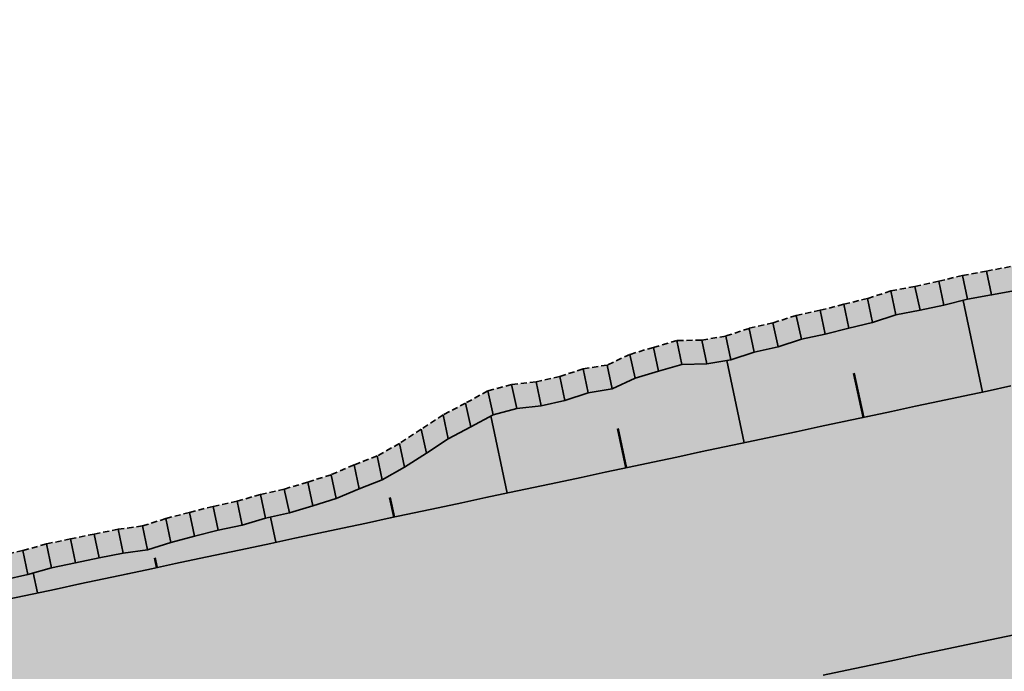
# Model space of a CAD drawing. Header units: metres. Extents: x 203098 to 221755, y 395694 to 403071.
# Tile 39 of 72: x 204269 to 204309, y 395820 to 395847. Entities that reach past the tile are written whole.
import ezdxf

# ---------------------------------------------------------------- set-up
doc = ezdxf.new("R2010")
doc.units = ezdxf.units.M
doc.linetypes.add('DASHED2', pattern=[0.375, 0.25, -0.125])
doc.layers.add('C3D-CORRIDOR', color=7, linetype='Continuous')
for name, color, linetype, lineweight in [('N-WA-GR-GRAS-V', 61, 'Continuous', 18), ('N-WA-GW-DIJK_TEEN_BINNEN-G', 90, 'Continuous', 35), ('N-WA-GW-WATERBODEM-G', 122, 'Continuous', 35), ('N-WA-KG-ONDERHOUDGRENS_WATERSCHAP-G', 170, 'DASHED2', 35)]:
    doc.layers.add(name, color=color, linetype=linetype, lineweight=lineweight)
doc.layers.add('N-WA-GW-WATERBODEM-V', color=7, linetype='Continuous', lineweight=35, true_color=0x00cc99)

msp = doc.modelspace()

# ---------------------------------------------------------------- hatches: boundary and pattern name
at = {"layer": 'N-WA-GR-GRAS-V', "linetype": 'Continuous', "lineweight": 18}
for points in [[(204361.631, 395843.242), (204361.478, 395843.21), (204360.5, 395843.002), (204359.522, 395842.794), (204358.544, 395842.585), (204357.566, 395842.377), (204356.588, 395842.169), (204355.61, 395841.961), (204354.632, 395841.753), (204353.654, 395841.545), (204352.675, 395841.337), (204351.697, 395841.128), (204350.719, 395840.92), (204349.741, 395840.712), (204348.763, 395840.504), (204347.785, 395840.296), (204346.807, 395840.088), (204345.829, 395839.879), (204344.851, 395839.671), (204343.873, 395839.463), (204342.894, 395839.255), (204341.916, 395839.047), (204340.938, 395838.839), (204339.96, 395838.63), (204338.982, 395838.422), (204338.004, 395838.214), (204337.026, 395838.006), (204336.048, 395837.798), (204335.07, 395837.59), (204334.092, 395837.381), (204333.114, 395837.173), (204332.135, 395836.965), (204331.157, 395836.757), (204330.179, 395836.549), (204329.201, 395836.341), (204328.223, 395836.133), (204327.245, 395835.924), (204326.267, 395835.716), (204325.289, 395835.508), (204324.311, 395835.3), (204323.333, 395835.092), (204322.354, 395834.884), (204321.376, 395834.675), (204320.398, 395834.467), (204319.42, 395834.259), (204318.442, 395834.051), (204317.464, 395833.843), (204316.486, 395833.635), (204315.508, 395833.426), (204314.53, 395833.218), (204313.552, 395833.01), (204312.574, 395832.802), (204311.595, 395832.594), (204310.617, 395832.386), (204309.639, 395832.177), (204308.661, 395831.969), (204307.683, 395831.761), (204306.705, 395831.553), (204305.727, 395831.345), (204304.749, 395831.137), (204303.771, 395830.929), (204302.793, 395830.72), (204301.815, 395830.512), (204300.836, 395830.304), (204299.858, 395830.096), (204298.88, 395829.888), (204297.902, 395829.68), (204296.924, 395829.471), (204295.946, 395829.263), (204294.968, 395829.055), (204293.99, 395828.847), (204293.012, 395828.639), (204292.034, 395828.431), (204291.055, 395828.222), (204290.077, 395828.014), (204289.099, 395827.806), (204288.121, 395827.598), (204287.143, 395827.39), (204286.165, 395827.182), (204285.187, 395826.974), (204284.209, 395826.765), (204283.231, 395826.557), (204282.253, 395826.349), (204281.275, 395826.141), (204280.296, 395825.933), (204279.318, 395825.725), (204278.34, 395825.516), (204277.362, 395825.308), (204276.384, 395825.1), (204275.406, 395824.892), (204274.428, 395824.684), (204273.45, 395824.476), (204272.472, 395824.267), (204271.494, 395824.059), (204270.515, 395823.851), (204269.537, 395823.643), (204268.559, 395823.435), (204267.581, 395823.227), (204266.603, 395823.018), (204265.625, 395822.81), (204264.647, 395822.602), (204263.669, 395822.394), (204262.691, 395822.186), (204261.713, 395821.978), (204260.735, 395821.77), (204259.756, 395821.561), (204259.368, 395823.386), (204260.344, 395823.603), (204261.309, 395823.874), (204262.307, 395823.988), (204263.336, 395823.96), (204264.386, 395823.826), (204265.613, 395822.867), (204266.512, 395823.446), (204267.439, 395823.893), (204268.389, 395824.235), (204269.365, 395824.451), (204270.33, 395824.724), (204271.309, 395824.927), (204272.288, 395825.129), (204273.269, 395825.323), (204274.262, 395825.461), (204275.22, 395825.765), (204276.189, 395826.016), (204277.159, 395826.263), (204278.137, 395826.472), (204279.1, 395826.752), (204280.075, 395826.973), (204281.037, 395827.259), (204281.995, 395827.562), (204282.932, 395827.962), (204283.875, 395828.332), (204284.789, 395828.842), (204285.688, 395829.422), (204286.584, 395830.017), (204287.504, 395830.496), (204288.42, 395831), (204289.388, 395831.255), (204290.387, 395831.363), (204291.362, 395831.587), (204292.317, 395831.902), (204293.306, 395832.058), (204294.236, 395832.495), (204295.197, 395832.781), (204296.16, 395833.06), (204297.178, 395833.084), (204298.165, 395833.247), (204299.121, 395833.563), (204300.095, 395833.789), (204301.052, 395834.094), (204302.03, 395834.302), (204302.999, 395834.554), (204303.972, 395834.785), (204304.928, 395835.098), (204305.912, 395835.28), (204306.889, 395835.495), (204307.861, 395835.731), (204308.845, 395835.91), (204309.828, 395836.095), (204310.793, 395836.363), (204311.759, 395836.631), (204312.711, 395836.96), (204313.683, 395837.195), (204314.672, 395837.352), (204315.636, 395837.627), (204316.625, 395837.787), (204317.588, 395838.062), (204318.526, 395838.459), (204319.565, 395838.384), (204320.687, 395837.916), (204321.787, 395837.549), (204322.646, 395838.316), (204323.625, 395838.521), (204324.605, 395838.721), (204325.599, 395838.852), (204326.601, 395838.952), (204327.579, 395839.161), (204328.557, 395839.37), (204329.513, 395839.68), (204330.477, 395839.953), (204331.466, 395840.112), (204332.451, 395840.286), (204333.435, 395840.467), (204334.417, 395840.657), (204335.407, 395840.81), (204336.396, 395840.966), (204337.366, 395841.212), (204338.346, 395841.413), (204339.311, 395841.683), (204340.294, 395841.868), (204341.29, 395841.989), (204342.284, 395842.123), (204343.279, 395842.251), (204344.26, 395842.447), (204345.249, 395842.604), (204346.23, 395842.799), (204347.189, 395843.095), (204348.177, 395843.255), (204349.156, 395843.46), (204350.131, 395843.682), (204351.108, 395843.899), (204352.073, 395844.167), (204353.038, 395844.437), (204354.006, 395844.692), (204354.987, 395844.888), (204355.963, 395845.104), (204356.94, 395845.321), (204357.916, 395845.537), (204358.892, 395845.753), (204359.869, 395845.969), (204360.845, 395846.185), (204360.997, 395846.219), (204361.631, 395843.242)], [(204363.712, 395833.461), (204363.56, 395833.429), (204362.582, 395833.221), (204361.604, 395833.013), (204360.626, 395832.805), (204359.648, 395832.596), (204358.669, 395832.388), (204357.691, 395832.18), (204356.713, 395831.972), (204355.735, 395831.764), (204354.757, 395831.556), (204353.779, 395831.347), (204352.801, 395831.139), (204351.823, 395830.931), (204350.845, 395830.723), (204349.867, 395830.515), (204348.888, 395830.307), (204347.91, 395830.098), (204346.932, 395829.89), (204345.954, 395829.682), (204344.976, 395829.474), (204343.998, 395829.266), (204343.02, 395829.058), (204342.042, 395828.849), (204341.064, 395828.641), (204340.086, 395828.433), (204339.108, 395828.225), (204338.129, 395828.017), (204337.151, 395827.809), (204336.173, 395827.601), (204335.195, 395827.392), (204334.217, 395827.184), (204333.239, 395826.976), (204332.261, 395826.768), (204331.283, 395826.56), (204330.305, 395826.352), (204329.327, 395826.143), (204328.348, 395825.935), (204327.37, 395825.727), (204326.392, 395825.519), (204325.414, 395825.311), (204324.436, 395825.103), (204323.458, 395824.894), (204322.48, 395824.686), (204321.502, 395824.478), (204320.524, 395824.27), (204319.546, 395824.062), (204318.568, 395823.854), (204317.589, 395823.646), (204316.611, 395823.437), (204315.633, 395823.229), (204314.655, 395823.021), (204313.677, 395822.813), (204312.699, 395822.605), (204311.721, 395822.397), (204310.743, 395822.188), (204309.765, 395821.98), (204308.787, 395821.772), (204307.808, 395821.564), (204306.83, 395821.356), (204305.852, 395821.148), (204304.874, 395820.939), (204303.896, 395820.731), (204302.918, 395820.523), (204301.94, 395820.315), (204300.962, 395820.107), (204299.984, 395819.899), (204299.006, 395819.69), (204298.028, 395819.482), (204297.049, 395819.274), (204296.071, 395819.066), (204295.093, 395818.858), (204294.115, 395818.65), (204293.137, 395818.442), (204292.159, 395818.233), (204291.181, 395818.025), (204290.203, 395817.817), (204289.225, 395817.609), (204288.247, 395817.401), (204287.268, 395817.193), (204286.29, 395816.984), (204285.312, 395816.776), (204284.334, 395816.568), (204283.356, 395816.36), (204282.378, 395816.152), (204281.4, 395815.944), (204280.422, 395815.735), (204279.444, 395815.527), (204278.466, 395815.319), (204277.488, 395815.111), (204276.509, 395814.903), (204275.531, 395814.695), (204274.553, 395814.486), (204273.575, 395814.278), (204272.597, 395814.07), (204271.619, 395813.862), (204270.641, 395813.654), (204269.663, 395813.446), (204268.685, 395813.238), (204267.707, 395813.029), (204266.728, 395812.821), (204265.75, 395812.613), (204264.772, 395812.405), (204263.794, 395812.197), (204262.816, 395811.989), (204261.838, 395811.78), (204259.756, 395821.561), (204260.735, 395821.77), (204261.713, 395821.978), (204262.691, 395822.186), (204263.669, 395822.394), (204264.647, 395822.602), (204265.625, 395822.81), (204266.603, 395823.018), (204267.581, 395823.227), (204268.559, 395823.435), (204269.537, 395823.643), (204270.515, 395823.851), (204271.494, 395824.059), (204272.472, 395824.267), (204273.45, 395824.476), (204274.428, 395824.684), (204275.406, 395824.892), (204276.384, 395825.1), (204277.362, 395825.308), (204278.34, 395825.516), (204279.318, 395825.725), (204280.296, 395825.933), (204281.275, 395826.141), (204282.253, 395826.349), (204283.231, 395826.557), (204284.209, 395826.765), (204285.187, 395826.974), (204286.165, 395827.182), (204287.143, 395827.39), (204288.121, 395827.598), (204289.099, 395827.806), (204290.077, 395828.014), (204291.055, 395828.222), (204292.034, 395828.431), (204293.012, 395828.639), (204293.99, 395828.847), (204294.968, 395829.055), (204295.946, 395829.263), (204296.924, 395829.471), (204297.902, 395829.68), (204298.88, 395829.888), (204299.858, 395830.096), (204300.836, 395830.304), (204301.815, 395830.512), (204302.793, 395830.72), (204303.771, 395830.929), (204304.749, 395831.137), (204305.727, 395831.345), (204306.705, 395831.553), (204307.683, 395831.761), (204308.661, 395831.969), (204309.639, 395832.177), (204310.617, 395832.386), (204311.595, 395832.594), (204312.574, 395832.802), (204313.552, 395833.01), (204314.53, 395833.218), (204315.508, 395833.426), (204316.486, 395833.635), (204317.464, 395833.843), (204318.442, 395834.051), (204319.42, 395834.259), (204320.398, 395834.467), (204321.376, 395834.675), (204322.354, 395834.884), (204323.333, 395835.092), (204324.311, 395835.3), (204325.289, 395835.508), (204326.267, 395835.716), (204327.245, 395835.924), (204328.223, 395836.133), (204329.201, 395836.341), (204330.179, 395836.549), (204331.157, 395836.757), (204332.135, 395836.965), (204333.114, 395837.173), (204334.092, 395837.381), (204335.07, 395837.59), (204336.048, 395837.798), (204337.026, 395838.006), (204338.004, 395838.214), (204338.982, 395838.422), (204339.96, 395838.63), (204340.938, 395838.839), (204341.916, 395839.047), (204342.894, 395839.255), (204343.873, 395839.463), (204344.851, 395839.671), (204345.829, 395839.879), (204346.807, 395840.088), (204347.785, 395840.296), (204348.763, 395840.504), (204349.741, 395840.712), (204350.719, 395840.92), (204351.697, 395841.128), (204352.675, 395841.337), (204353.654, 395841.545), (204354.632, 395841.753), (204355.61, 395841.961), (204356.588, 395842.169), (204357.566, 395842.377), (204358.544, 395842.585), (204359.522, 395842.794), (204360.5, 395843.002), (204361.478, 395843.21), (204361.631, 395843.242), (204363.712, 395833.461)], [(204364.337, 395830.527), (204364.184, 395830.495), (204363.206, 395830.287), (204362.228, 395830.078), (204361.25, 395829.87), (204360.272, 395829.662), (204359.294, 395829.454), (204358.316, 395829.246), (204357.338, 395829.038), (204356.36, 395828.829), (204355.382, 395828.621), (204354.403, 395828.413), (204353.425, 395828.205), (204352.447, 395827.997), (204351.469, 395827.789), (204350.491, 395827.58), (204349.513, 395827.372), (204348.535, 395827.164), (204347.557, 395826.956), (204346.579, 395826.748), (204345.601, 395826.54), (204344.622, 395826.332), (204343.644, 395826.123), (204342.666, 395825.915), (204341.688, 395825.707), (204340.71, 395825.499), (204339.732, 395825.291), (204338.754, 395825.083), (204337.776, 395824.874), (204336.798, 395824.666), (204335.82, 395824.458), (204334.842, 395824.25), (204333.863, 395824.042), (204332.885, 395823.834), (204331.907, 395823.625), (204330.929, 395823.417), (204329.951, 395823.209), (204328.973, 395823.001), (204327.995, 395822.793), (204327.017, 395822.585), (204326.039, 395822.376), (204325.061, 395822.168), (204324.082, 395821.96), (204323.104, 395821.752), (204322.126, 395821.544), (204321.148, 395821.336), (204320.17, 395821.128), (204319.192, 395820.919), (204318.214, 395820.711), (204317.236, 395820.503), (204316.258, 395820.295), (204315.28, 395820.087), (204314.302, 395819.879), (204313.323, 395819.67), (204312.345, 395819.462), (204311.367, 395819.254), (204310.389, 395819.046), (204309.411, 395818.838), (204308.433, 395818.63), (204307.455, 395818.421), (204306.477, 395818.213), (204305.499, 395818.005), (204304.521, 395817.797), (204303.542, 395817.589), (204302.564, 395817.381), (204301.586, 395817.173), (204300.608, 395816.964), (204299.63, 395816.756), (204298.652, 395816.548), (204297.674, 395816.34), (204296.696, 395816.132), (204295.718, 395815.924), (204294.74, 395815.715), (204293.762, 395815.507), (204292.783, 395815.299), (204291.805, 395815.091), (204290.827, 395814.883), (204289.849, 395814.675), (204288.871, 395814.466), (204287.893, 395814.258), (204286.915, 395814.05), (204285.937, 395813.842), (204284.959, 395813.634), (204283.981, 395813.426), (204283.002, 395813.217), (204282.024, 395813.009), (204281.046, 395812.801), (204280.068, 395812.593), (204279.09, 395812.385), (204278.112, 395812.177), (204277.134, 395811.969), (204276.156, 395811.76), (204275.178, 395811.552), (204274.2, 395811.344), (204273.222, 395811.136), (204272.243, 395810.928), (204271.265, 395810.72), (204270.287, 395810.511), (204269.309, 395810.303), (204268.331, 395810.095), (204267.353, 395809.887), (204266.375, 395809.679), (204265.397, 395809.471), (204264.419, 395809.262), (204263.441, 395809.054), (204262.462, 395808.846), (204261.838, 395811.78), (204262.816, 395811.989), (204263.794, 395812.197), (204264.772, 395812.405), (204265.75, 395812.613), (204266.728, 395812.821), (204267.707, 395813.029), (204268.685, 395813.238), (204269.663, 395813.446), (204270.641, 395813.654), (204271.619, 395813.862), (204272.597, 395814.07), (204273.575, 395814.278), (204274.553, 395814.486), (204275.531, 395814.695), (204276.509, 395814.903), (204277.488, 395815.111), (204278.466, 395815.319), (204279.444, 395815.527), (204280.422, 395815.735), (204281.4, 395815.944), (204282.378, 395816.152), (204283.356, 395816.36), (204284.334, 395816.568), (204285.312, 395816.776), (204286.29, 395816.984), (204287.268, 395817.193), (204288.247, 395817.401), (204289.225, 395817.609), (204290.203, 395817.817), (204291.181, 395818.025), (204292.159, 395818.233), (204293.137, 395818.442), (204294.115, 395818.65), (204295.093, 395818.858), (204296.071, 395819.066), (204297.049, 395819.274), (204298.028, 395819.482), (204299.006, 395819.69), (204299.984, 395819.899), (204300.962, 395820.107), (204301.94, 395820.315), (204302.918, 395820.523), (204303.896, 395820.731), (204304.874, 395820.939), (204305.852, 395821.148), (204306.83, 395821.356), (204307.808, 395821.564), (204308.787, 395821.772), (204309.765, 395821.98), (204310.743, 395822.188), (204311.721, 395822.397), (204312.699, 395822.605), (204313.677, 395822.813), (204314.655, 395823.021), (204315.633, 395823.229), (204316.611, 395823.437), (204317.589, 395823.646), (204318.568, 395823.854), (204319.546, 395824.062), (204320.524, 395824.27), (204321.502, 395824.478), (204322.48, 395824.686), (204323.458, 395824.894), (204324.436, 395825.103), (204325.414, 395825.311), (204326.392, 395825.519), (204327.37, 395825.727), (204328.348, 395825.935), (204329.327, 395826.143), (204330.305, 395826.352), (204331.283, 395826.56), (204332.261, 395826.768), (204333.239, 395826.976), (204334.217, 395827.184), (204335.195, 395827.392), (204336.173, 395827.601), (204337.151, 395827.809), (204338.129, 395828.017), (204339.108, 395828.225), (204340.086, 395828.433), (204341.064, 395828.641), (204342.042, 395828.849), (204343.02, 395829.058), (204343.998, 395829.266), (204344.976, 395829.474), (204345.954, 395829.682), (204346.932, 395829.89), (204347.91, 395830.098), (204348.888, 395830.307), (204349.867, 395830.515), (204350.845, 395830.723), (204351.823, 395830.931), (204352.801, 395831.139), (204353.779, 395831.347), (204354.757, 395831.556), (204355.735, 395831.764), (204356.713, 395831.972), (204357.691, 395832.18), (204358.669, 395832.388), (204359.648, 395832.596), (204360.626, 395832.805), (204361.604, 395833.013), (204362.582, 395833.221), (204363.56, 395833.429), (204363.712, 395833.461), (204364.337, 395830.527)]]:
    msp.add_hatch(color=61, dxfattribs=at).paths.add_polyline_path(points, flags=0)
at = {"layer": 'N-WA-GW-WATERBODEM-V', "linetype": 'Continuous', "lineweight": 35, "true_color": 0x00cc99}
msp.add_hatch(color=122, dxfattribs=at).paths.add_polyline_path([(204360.997, 395846.219), (204360.845, 395846.185), (204359.869, 395845.969), (204358.892, 395845.753), (204357.916, 395845.537), (204356.94, 395845.321), (204355.963, 395845.104), (204354.987, 395844.888), (204354.006, 395844.692), (204353.038, 395844.437), (204352.073, 395844.167), (204351.108, 395843.899), (204350.131, 395843.682), (204349.156, 395843.46), (204348.177, 395843.255), (204347.189, 395843.095), (204346.23, 395842.799), (204345.249, 395842.604), (204344.26, 395842.447), (204343.279, 395842.251), (204342.284, 395842.123), (204341.29, 395841.989), (204340.294, 395841.868), (204339.311, 395841.683), (204338.346, 395841.413), (204337.366, 395841.212), (204336.396, 395840.966), (204335.407, 395840.81), (204334.417, 395840.657), (204333.435, 395840.467), (204332.451, 395840.286), (204331.466, 395840.112), (204330.477, 395839.953), (204329.513, 395839.68), (204328.557, 395839.37), (204327.579, 395839.161), (204326.601, 395838.952), (204325.599, 395838.852), (204324.605, 395838.721), (204323.625, 395838.521), (204322.646, 395838.316), (204321.787, 395837.549), (204320.687, 395837.916), (204319.565, 395838.384), (204318.526, 395838.459), (204317.588, 395838.062), (204316.625, 395837.787), (204315.636, 395837.627), (204314.672, 395837.352), (204313.683, 395837.195), (204312.711, 395836.96), (204311.759, 395836.631), (204310.793, 395836.363), (204309.828, 395836.095), (204308.845, 395835.91), (204307.861, 395835.731), (204306.889, 395835.495), (204305.912, 395835.28), (204304.928, 395835.098), (204303.972, 395834.785), (204302.999, 395834.554), (204302.03, 395834.302), (204301.052, 395834.094), (204300.095, 395833.789), (204299.121, 395833.563), (204298.165, 395833.247), (204297.178, 395833.084), (204296.16, 395833.06), (204295.197, 395832.781), (204294.236, 395832.495), (204293.306, 395832.058), (204292.317, 395831.902), (204291.362, 395831.587), (204290.387, 395831.363), (204289.388, 395831.255), (204288.42, 395831), (204287.504, 395830.496), (204286.584, 395830.017), (204285.688, 395829.422), (204284.789, 395828.842), (204283.875, 395828.332), (204282.932, 395827.962), (204281.995, 395827.562), (204281.037, 395827.259), (204280.075, 395826.973), (204279.1, 395826.752), (204278.137, 395826.472), (204277.159, 395826.263), (204276.189, 395826.016), (204275.22, 395825.765), (204274.262, 395825.461), (204273.269, 395825.323), (204272.288, 395825.129), (204271.309, 395824.927), (204270.33, 395824.724), (204269.365, 395824.451), (204268.389, 395824.235), (204267.439, 395823.893), (204266.512, 395823.446), (204265.613, 395822.867), (204264.386, 395823.826), (204263.336, 395823.96), (204262.307, 395823.988), (204261.309, 395823.874), (204260.344, 395823.603), (204259.368, 395823.386), (204259.16, 395824.365), (204260.136, 395824.581), (204261.101, 395824.852), (204262.099, 395824.966), (204263.127, 395824.938), (204264.178, 395824.804), (204265.405, 395823.845), (204266.304, 395824.424), (204267.231, 395824.872), (204268.181, 395825.213), (204269.157, 395825.429), (204270.121, 395825.702), (204271.101, 395825.905), (204272.08, 395826.107), (204273.061, 395826.301), (204274.054, 395826.439), (204275.012, 395826.743), (204275.981, 395826.994), (204276.951, 395827.241), (204277.929, 395827.45), (204278.892, 395827.73), (204279.867, 395827.951), (204280.828, 395828.237), (204281.786, 395828.54), (204282.724, 395828.94), (204283.667, 395829.31), (204284.581, 395829.82), (204285.48, 395830.4), (204286.376, 395830.995), (204287.296, 395831.474), (204288.211, 395831.978), (204289.18, 395832.233), (204290.179, 395832.342), (204291.154, 395832.565), (204292.109, 395832.88), (204293.098, 395833.036), (204294.028, 395833.473), (204294.989, 395833.76), (204295.952, 395834.038), (204296.969, 395834.062), (204297.957, 395834.225), (204298.912, 395834.541), (204299.887, 395834.767), (204300.844, 395835.072), (204301.822, 395835.28), (204302.791, 395835.532), (204303.764, 395835.763), (204304.72, 395836.076), (204305.704, 395836.258), (204306.68, 395836.473), (204307.652, 395836.709), (204308.637, 395836.888), (204309.62, 395837.073), (204310.585, 395837.341), (204311.55, 395837.609), (204312.503, 395837.938), (204313.475, 395838.173), (204314.464, 395838.33), (204315.428, 395838.606), (204316.416, 395838.766), (204317.38, 395839.04), (204318.318, 395839.437), (204319.357, 395839.362), (204320.479, 395838.894), (204321.579, 395838.527), (204322.438, 395839.294), (204323.417, 395839.5), (204324.397, 395839.7), (204325.391, 395839.83), (204326.392, 395839.931), (204327.37, 395840.139), (204328.348, 395840.348), (204329.305, 395840.659), (204330.269, 395840.931), (204331.258, 395841.09), (204332.243, 395841.264), (204333.227, 395841.445), (204334.209, 395841.635), (204335.199, 395841.788), (204336.188, 395841.944), (204337.158, 395842.19), (204338.137, 395842.391), (204339.102, 395842.661), (204340.085, 395842.846), (204341.082, 395842.967), (204342.076, 395843.101), (204343.071, 395843.229), (204344.052, 395843.425), (204345.041, 395843.582), (204346.022, 395843.777), (204346.981, 395844.073), (204347.969, 395844.234), (204348.948, 395844.438), (204349.923, 395844.66), (204350.9, 395844.877), (204351.865, 395845.145), (204352.83, 395845.415), (204353.798, 395845.67), (204354.779, 395845.866), (204355.755, 395846.082), (204356.731, 395846.299), (204357.708, 395846.515), (204358.684, 395846.731), (204359.661, 395846.947), (204360.637, 395847.163), (204360.789, 395847.197), (204360.997, 395846.219)], flags=0)

# ---------------------------------------------------------------- linework, layer by layer
at = {"layer": 'C3D-CORRIDOR', "color": 7, "linetype": 'Continuous', "lineweight": 35}
for p, q in [((204308.476, 395831.93, 15.05), (204307.677, 395835.687, 14.282)), ((204298.714, 395829.852, 15.05), (204297.997, 395833.219, 14.362)), ((204289.001, 395827.785, 15.05), (204288.328, 395830.949, 14.403)), ((204279.523, 395825.768, 15.05), (204279.304, 395826.798, 14.839)), ((204269.756, 395823.689, 15.05), (204269.581, 395824.512, 14.882))]:
    msp.add_line(p, q, dxfattribs=at)
at = {"layer": 'C3D-CORRIDOR', "color": 7, "linetype": 'Continuous', "lineweight": 50}
for p, q in [((204303.592, 395830.891, 15.05), (204303.207, 395832.699, 14.68)), ((204293.874, 395828.822, 15.05), (204293.531, 395830.431, 14.721)), ((204284.367, 395826.799, 15.05), (204284.195, 395827.607, 14.885)), ((204274.641, 395824.729, 15.05), (204274.556, 395825.128, 14.968))]:
    msp.add_line(p, q, dxfattribs=at)
at = {"layer": 'N-WA-GW-DIJK_TEEN_BINNEN-G', "color": 90, "linetype": 'Continuous', "lineweight": 35}
for points, elevation in [([(204309.828, 395836.095), (204308.845, 395835.91), (204307.861, 395835.731), (204306.889, 395835.495), (204305.912, 395835.28), (204304.928, 395835.098), (204303.972, 395834.785), (204302.999, 395834.554), (204302.03, 395834.302), (204301.052, 395834.094), (204300.095, 395833.789), (204299.121, 395833.563), (204298.165, 395833.247), (204297.178, 395833.084), (204296.16, 395833.06), (204295.197, 395832.781), (204294.236, 395832.495), (204293.306, 395832.058), (204292.317, 395831.902), (204291.362, 395831.587), (204290.387, 395831.363), (204289.388, 395831.255), (204288.42, 395831), (204287.504, 395830.496), (204286.584, 395830.017), (204285.688, 395829.422), (204284.789, 395828.842), (204283.875, 395828.332), (204282.932, 395827.962), (204281.995, 395827.562), (204281.037, 395827.259), (204280.075, 395826.973), (204279.1, 395826.752), (204278.137, 395826.472), (204277.159, 395826.263), (204276.189, 395826.016), (204275.22, 395825.765), (204274.262, 395825.461), (204273.269, 395825.323), (204272.288, 395825.129), (204271.309, 395824.927), (204270.33, 395824.724), (204269.365, 395824.451), (204268.389, 395824.235)], 14.441), ([(204309.639, 395832.177), (204308.661, 395831.969), (204307.683, 395831.761), (204306.705, 395831.553), (204305.727, 395831.345), (204304.749, 395831.137), (204303.771, 395830.929), (204302.793, 395830.72), (204301.815, 395830.512), (204300.836, 395830.304), (204299.858, 395830.096), (204298.88, 395829.888), (204297.902, 395829.68), (204296.924, 395829.471), (204295.946, 395829.263), (204294.968, 395829.055), (204293.99, 395828.847), (204293.012, 395828.639), (204292.034, 395828.431), (204291.055, 395828.222), (204290.077, 395828.014), (204289.099, 395827.806), (204288.121, 395827.598), (204287.143, 395827.39), (204286.165, 395827.182), (204285.187, 395826.974), (204284.209, 395826.765), (204283.231, 395826.557), (204282.253, 395826.349), (204281.275, 395826.141), (204280.296, 395825.933), (204279.318, 395825.725), (204278.34, 395825.516), (204277.362, 395825.308), (204276.384, 395825.1), (204275.406, 395824.892), (204274.428, 395824.684), (204273.45, 395824.476), (204272.472, 395824.267), (204271.494, 395824.059), (204270.515, 395823.851), (204269.537, 395823.643), (204268.559, 395823.435)], 15.05), ([(204309.765, 395821.98), (204308.787, 395821.772), (204307.808, 395821.564), (204306.83, 395821.356), (204305.852, 395821.148), (204304.874, 395820.939), (204303.896, 395820.731), (204302.918, 395820.523), (204301.94, 395820.315)], 15.45)]:
    msp.add_lwpolyline(points, dxfattribs=dict(at, elevation=elevation))
at = {"layer": 'N-WA-GW-WATERBODEM-G', "color": 122, "linetype": 'Continuous', "lineweight": 35}
for p, q in [((204307.861, 395835.731, 14.281), (204307.652, 395836.709, 14.281)), ((204308.845, 395835.91, 14.287), (204308.637, 395836.888, 14.287)), ((204306.889, 395835.495, 14.287), (204306.68, 395836.473, 14.287)), ((204304.928, 395835.098, 14.283), (204304.72, 395836.076, 14.283)), ((204305.912, 395835.28, 14.288), (204305.704, 395836.258, 14.288)), ((204302.999, 395834.554, 14.309), (204302.791, 395835.532, 14.309)), ((204303.972, 395834.785, 14.304), (204303.764, 395835.763, 14.304)), ((204301.052, 395834.094, 14.318), (204300.844, 395835.072, 14.318)), ((204302.03, 395834.302, 14.318), (204301.822, 395835.28, 14.318)), ((204300.095, 395833.789, 14.337), (204299.887, 395834.767, 14.337)), ((204299.121, 395833.563, 14.341), (204298.912, 395834.541, 14.341)), ((204296.16, 395833.06, 14.316), (204295.952, 395834.038, 14.316)), ((204297.178, 395833.084, 14.354), (204296.969, 395834.062, 14.354)), ((204298.165, 395833.247, 14.363), (204297.957, 395834.225, 14.363)), ((204294.236, 395832.495, 14.347), (204294.028, 395833.473, 14.347)), ((204295.197, 395832.781, 14.331), (204294.989, 395833.76, 14.331)), ((204292.317, 395831.902, 14.383), (204292.109, 395832.88, 14.383)), ((204293.306, 395832.058, 14.393), (204293.098, 395833.036, 14.393)), ((204289.388, 395831.255, 14.387), (204289.18, 395832.233, 14.387)), ((204290.387, 395831.363, 14.408), (204290.179, 395832.342, 14.408)), ((204291.362, 395831.587, 14.405), (204291.154, 395832.565, 14.405)), ((204288.42, 395831, 14.397), (204288.211, 395831.978, 14.397)), ((204287.504, 395830.496, 14.457), (204287.296, 395831.474, 14.457)), ((204286.584, 395830.017, 14.513), (204286.376, 395830.995, 14.513)), ((204285.688, 395829.422, 14.592), (204285.48, 395830.4, 14.592)), ((204284.789, 395828.842, 14.668), (204284.581, 395829.82, 14.668)), ((204283.875, 395828.332, 14.73), (204283.667, 395829.31, 14.73)), ((204282.932, 395827.962, 14.763), (204282.724, 395828.94, 14.763)), ((204281.037, 395827.259, 14.821), (204280.828, 395828.237, 14.821)), ((204281.995, 395827.562, 14.802), (204281.786, 395828.54, 14.802)), ((204280.075, 395826.973, 14.837), (204279.867, 395827.951, 14.837)), ((204278.137, 395826.472, 14.855), (204277.929, 395827.45, 14.855)), ((204279.1, 395826.752, 14.84), (204278.892, 395827.73, 14.84)), ((204276.189, 395826.016, 14.863), (204275.981, 395826.994, 14.863)), ((204277.159, 395826.263, 14.855), (204276.951, 395827.241, 14.855)), ((204275.22, 395825.765, 14.871), (204275.012, 395826.743, 14.871)), ((204273.269, 395825.323, 14.877), (204273.061, 395826.301, 14.877)), ((204274.262, 395825.461, 14.891), (204274.054, 395826.439, 14.891)), ((204271.309, 395824.927, 14.873), (204271.101, 395825.905, 14.873)), ((204272.288, 395825.129, 14.874), (204272.08, 395826.107, 14.874)), ((204269.365, 395824.451, 14.885), (204269.157, 395825.429, 14.885)), ((204270.33, 395824.724, 14.871), (204270.121, 395825.702, 14.871))]:
    msp.add_line(p, q, dxfattribs=at)
at = {"layer": 'N-WA-KG-ONDERHOUDGRENS_WATERSCHAP-G', "color": 170, "linetype": 'DASHED2', "lineweight": 35}
msp.add_polyline3d([(204309.62, 395837.073, 14.292), (204308.637, 395836.888, 14.287), (204307.652, 395836.709, 14.281), (204306.68, 395836.473, 14.287), (204305.704, 395836.258, 14.288), (204304.72, 395836.076, 14.283), (204303.764, 395835.763, 14.304), (204302.791, 395835.532, 14.309), (204301.822, 395835.28, 14.318), (204300.844, 395835.072, 14.318), (204299.887, 395834.767, 14.337), (204298.912, 395834.541, 14.341), (204297.957, 395834.225, 14.363), (204296.969, 395834.062, 14.354), (204295.952, 395834.038, 14.316), (204294.989, 395833.76, 14.331), (204294.028, 395833.473, 14.347), (204293.098, 395833.036, 14.393), (204292.109, 395832.88, 14.383), (204291.154, 395832.565, 14.405), (204290.179, 395832.342, 14.408), (204289.18, 395832.233, 14.387), (204288.211, 395831.978, 14.397), (204287.296, 395831.474, 14.457), (204286.376, 395830.995, 14.513), (204285.48, 395830.4, 14.592), (204284.581, 395829.82, 14.668), (204283.667, 395829.31, 14.73), (204282.724, 395828.94, 14.763), (204281.786, 395828.54, 14.802), (204280.828, 395828.237, 14.821), (204279.867, 395827.951, 14.837), (204278.892, 395827.73, 14.84), (204277.929, 395827.45, 14.855), (204276.951, 395827.241, 14.855), (204275.981, 395826.994, 14.863), (204275.012, 395826.743, 14.871), (204274.054, 395826.439, 14.891), (204273.061, 395826.301, 14.877), (204272.08, 395826.107, 14.874), (204271.101, 395825.905, 14.873), (204270.121, 395825.702, 14.871), (204269.157, 395825.429, 14.885), (204268.181, 395825.213, 14.886)], dxfattribs=at)

doc.saveas('drawing.dxf')
